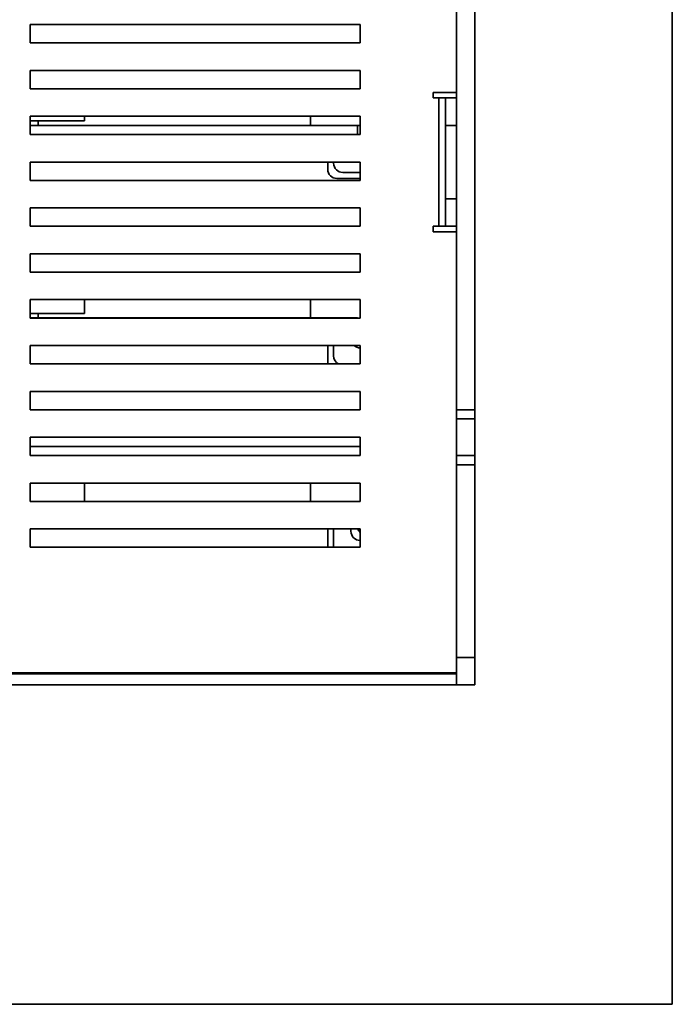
# Model space of a CAD drawing. Header units: millimetres. Extents: x 11 to 199, y 5 to 292.
# Tile 10 of 23: x 151 to 199, y 5 to 77. Entities that reach past the tile are written whole.
import ezdxf

# ---------------------------------------------------------------- set-up
doc = ezdxf.new("R2010")
doc.units = ezdxf.units.MM
doc.layers.add('圖框', color=7, linetype='Continuous', lineweight=35)

msp = doc.modelspace()

# ---------------------------------------------------------------- linework, layer by layer
at = {"color": 7, "linetype": 'Continuous', "lineweight": 35}
for p, q in [((182.9031, 84.22), (182.9031, 48.22)), ((184.2364, 48.22), (184.2364, 84.22)), ((151.9031, 76.22), (175.9031, 76.22)), ((151.9031, 74.8866), (151.9031, 76.22)), ((175.9031, 76.22), (175.9031, 74.8866)), ((175.9031, 74.8866), (151.9031, 74.8866)), ((151.9031, 72.8866), (175.9031, 72.8866)), ((151.9031, 71.5533), (151.9031, 72.8866)), ((175.9031, 72.8866), (175.9031, 71.5533)), ((175.9031, 71.5559), (151.9031, 71.5559)), ((175.9031, 71.5533), (151.9031, 71.5533)), ((155.8492, 71.5533), (155.8492, 71.5559)), ((172.2759, 71.5559), (172.2759, 71.5533)), ((181.212, 71.2866), (182.9031, 71.2866)), ((181.212, 71.2866), (181.212, 70.8866)), ((181.6097, 70.8866), (181.212, 70.8866)), ((181.6097, 61.5533), (181.6097, 70.8866)), ((181.6097, 70.8866), (182.1031, 70.8866)), ((182.1031, 70.8866), (182.9031, 70.8866)), ((182.1031, 68.8866), (182.1031, 70.8866)), ((151.9031, 69.5533), (175.9031, 69.5533)), ((151.9031, 68.22), (151.9031, 69.5533)), ((155.8492, 69.2226), (155.8492, 69.5533)), ((172.2759, 69.5533), (172.2759, 68.8892)), ((175.9031, 69.5533), (175.9031, 68.22)), ((155.8492, 69.2226), (151.9031, 69.2226)), ((151.9031, 68.8892), (175.7095, 68.8892)), ((152.4759, 68.8892), (152.4759, 69.2226)), ((175.7097, 68.8892), (175.7097, 68.22)), ((175.9053, 68.8892), (175.7097, 68.8892)), ((182.1031, 63.5533), (182.1031, 68.8866)), ((182.9031, 68.8866), (182.1031, 68.8866)), ((175.9031, 68.22), (151.9031, 68.22)), ((151.9031, 66.22), (175.9031, 66.22)), ((151.9031, 64.8866), (151.9031, 66.22)), ((173.5338, 66.22), (173.5338, 65.6986)), ((173.9672, 66.1319), (173.9672, 66.22)), ((175.9031, 66.22), (175.9031, 64.8866)), ((173.5338, 65.6986), (173.5338, 65.6954)), ((175.9031, 65.4652), (174.6338, 65.4652)), ((175.9031, 64.8866), (151.9031, 64.8866)), ((174.2005, 65.0319), (175.9031, 65.0319)), ((174.2005, 65.0319), (174.2005, 65.0287)), ((174.2005, 65.0287), (175.9031, 65.0287)), ((182.1031, 63.5533), (182.9031, 63.5533)), ((182.1031, 61.5533), (182.1031, 63.5533)), ((151.9031, 62.8866), (175.9031, 62.8866)), ((151.9031, 61.5533), (151.9031, 62.8866)), ((175.9031, 62.8866), (175.9031, 61.5533)), ((175.9031, 61.5533), (151.9031, 61.5533)), ((181.212, 61.5533), (181.212, 61.1533)), ((181.212, 61.5533), (181.6097, 61.5533)), ((182.1031, 61.5533), (181.6097, 61.5533)), ((182.9031, 61.5533), (182.1031, 61.5533)), ((182.9031, 61.1533), (181.212, 61.1533)), ((151.9031, 59.5533), (175.9031, 59.5533)), ((151.9031, 58.22), (151.9031, 59.5533)), ((175.9031, 59.5533), (175.9031, 58.22)), ((175.9031, 58.22), (151.9031, 58.22)), ((151.9031, 56.22), (175.9031, 56.22)), ((151.9031, 54.8866), (151.9031, 56.22)), ((155.8492, 55.2226), (155.8492, 56.22)), ((172.2759, 56.22), (172.2759, 54.8892)), ((175.9031, 56.22), (175.9031, 54.8866)), ((155.8492, 55.2226), (151.9031, 55.2226)), ((152.4759, 54.8892), (152.4759, 55.2226)), ((151.9031, 54.8892), (175.7095, 54.8892)), ((175.9031, 54.8866), (151.9031, 54.8866)), ((151.9031, 52.8866), (175.9031, 52.8866)), ((151.9031, 51.5533), (151.9031, 52.8866)), ((173.5338, 52.8866), (173.5338, 51.6986)), ((173.9672, 52.1319), (173.9672, 52.8866)), ((175.8938, 52.7188), (175.9031, 52.7188)), ((175.9031, 52.8866), (175.9031, 51.5533)), ((175.9031, 51.5533), (151.9031, 51.5533)), ((173.5338, 51.6986), (173.5338, 51.6954)), ((151.9031, 49.5533), (175.9031, 49.5533)), ((151.9031, 48.22), (151.9031, 49.5533)), ((175.9031, 49.5533), (175.9031, 48.22)), ((175.9031, 48.22), (151.9031, 48.22)), ((182.9031, 48.22), (184.2364, 48.22)), ((182.9031, 47.5533), (182.9031, 48.22)), ((184.2364, 48.22), (184.2364, 47.5533)), ((184.2364, 47.5533), (182.9031, 47.5533)), ((182.9031, 44.8866), (182.9031, 47.5533)), ((184.2364, 44.8866), (184.2364, 47.5533)), ((151.9031, 46.22), (175.9031, 46.22)), ((151.9031, 44.8866), (151.9031, 46.22)), ((175.9031, 46.22), (175.9031, 44.8866)), ((175.9031, 45.5559), (151.9031, 45.5559)), ((175.9031, 44.8866), (151.9031, 44.8866)), ((182.9031, 44.22), (182.9031, 44.8866)), ((182.9031, 44.8866), (184.2364, 44.8866)), ((184.2364, 44.8866), (184.2364, 44.22)), ((184.2364, 44.22), (182.9031, 44.22)), ((182.9031, 44.22), (182.9031, 30.22)), ((184.2364, 30.22), (184.2364, 44.22)), ((151.9031, 42.8866), (175.9031, 42.8866)), ((151.9031, 41.5533), (151.9031, 42.8866)), ((155.8492, 41.5533), (155.8492, 42.8866)), ((172.2759, 42.8866), (172.2759, 41.5533)), ((175.9031, 42.8866), (175.9031, 41.5533)), ((175.9031, 41.5533), (151.9031, 41.5533)), ((151.9031, 39.5533), (175.9031, 39.5533)), ((151.9031, 38.22), (151.9031, 39.5533)), ((173.5338, 39.5533), (173.5338, 38.22)), ((173.9672, 38.22), (173.9672, 39.5533)), ((175.2272, 39.5533), (175.2272, 39.3855)), ((175.9031, 39.5533), (175.9031, 38.22)), ((175.8938, 38.7188), (175.9031, 38.7188)), ((175.9031, 38.22), (151.9031, 38.22)), ((182.9031, 30.22), (184.2364, 30.22)), ((182.9031, 30.22), (182.9031, 28.22)), ((184.2364, 28.22), (184.2364, 30.22)), ((142.8364, 29.0866), (182.9031, 29.0866)), ((182.9031, 29.02), (142.8364, 29.02)), ((142.8364, 28.22), (182.9031, 28.22)), ((182.9031, 28.22), (184.2364, 28.22))]:
    msp.add_line(p, q, dxfattribs=at)
at = {"color": 7, "linetype": 'Continuous', "lineweight": 35, "flags": 128}
for points in [[(173.5338, 51.6986), (173.5466, 51.5685), (173.5498, 51.5533)], [(173.5338, 51.6954), (173.5466, 51.5653), (173.5491, 51.5533)]]:
    msp.add_lwpolyline(points, dxfattribs=at)
at = {"color": 7, "linetype": 'Continuous', "lineweight": 35}
for centre, radius, start, end in [((174.6338, 66.1319), 0.6667, 180.00077, 270.00077), ((174.2005, 65.6986), 0.6667, 180.00077, 270.00077), ((174.2005, 65.6954), 0.6667, 180.00077, 270.00077), ((175.8938, 53.3855), 0.6667, 228.440883, 270), ((174.6338, 52.1319), 0.6666, 180.000345, 240.216244), ((175.8938, 39.3855), 0.6667, 180, 270), ((176.3272, 39.8188), 0.6667, 203.470175, 230.495051)]:
    msp.add_arc(centre, radius, start, end, dxfattribs=at)
at = {"layer": '圖框', "lineweight": 35}
for p in [(198.6, 292), (11.4, 5)]:
    msp.add_line(p, (198.6, 5), dxfattribs=at)

doc.saveas('drawing.dxf')
